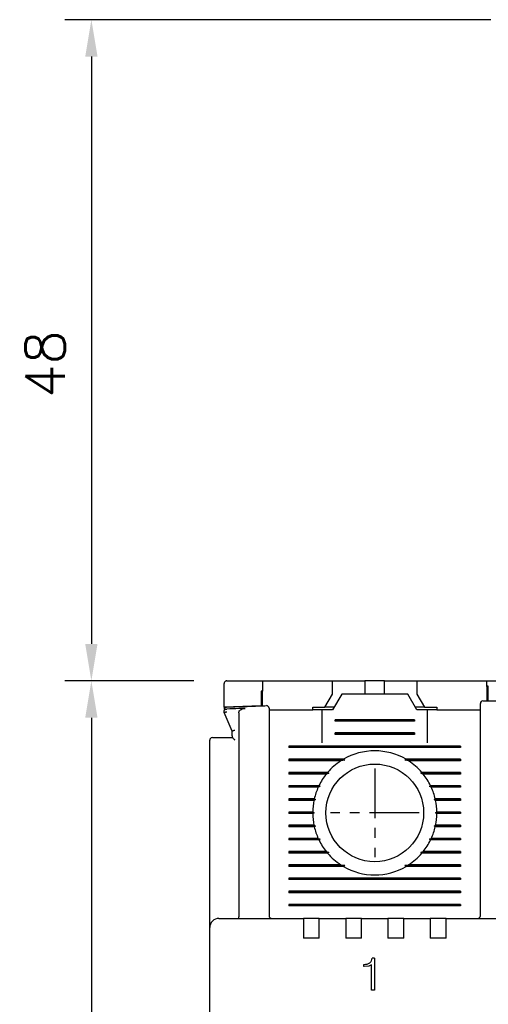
# Model space of a CAD drawing. Extents: x 2148 to 5118, y -907 to 1533.
# Tile 8 of 29: x 4303 to 4338, y 1369 to 1444. Entities that reach past the tile are written whole.
import ezdxf

# ---------------------------------------------------------------- set-up
doc = ezdxf.new("R2010")
doc.units = 0
doc.header["$LTSCALE"] = 3
doc.header["$MEASUREMENT"] = 0
doc.linetypes.add('CENTER', pattern=[2, 1.25, -0.25, 0.25, -0.25])
doc.layers.get('0').update_dxf_attribs({"linetype": 'CONTINUOUS'})
doc.layers.get('Defpoints').update_dxf_attribs({"linetype": 'CONTINUOUS'})
doc.layers.add('cen', color=1, linetype='CENTER')
doc.layers.add('di', color=3, linetype='CONTINUOUS')
doc.styles.add('KIM', font='ROMANS.shx', dxfattribs={"height": 5, "bigfont": 'GSG1.shx'})
doc.styles.get("Standard").update_dxf_attribs({"font": 'romans.shx', "height": 3, "bigfont": 'ghs.shx'})
doc.dimstyles.new('STANDARD$0', dxfattribs={"dimtxt": 5, "dimasz": 5, "dimexe": 1, "dimexo": 2, "dimgap": 2, "dimtad": 1, "dimdec": 4, "dimzin": 12, "dimdsep": 46, "dimtxsty": 'KIM', "dimcen": -1, "dimdle": 0.1, "dimadec": 0, "dimazin": 0, "dimtfac": 1, "dimtdec": 4, "dimtmove": 0, "dimatfit": 3, "dimfxl": 0, "dimtolj": 1, "dimtzin": 0, "dimarcsym": 0})

# ---------------------------------------------------------------- blocks, each defined once
blk = doc.blocks.new('*D54')
at = {"layer": 'Defpoints', "color": 0}
for p in [(4318.068, 1393.607), (4308.306, 1295.007), (4342.268, 1295.007)]:
    blk.add_point(p, dxfattribs=at)
at = {"layer": 'di'}
for p, q in [((4316.068, 1393.607), (4306.306, 1393.607)), ((4308.306, 1390.807), (4308.306, 1297.807)), ((4340.268, 1295.007), (4306.306, 1295.007))]:
    blk.add_line(p, q, dxfattribs=at)
for points in [[(4307.839, 1390.807), (4308.772, 1390.807), (4308.306, 1393.607)], [(4307.839, 1297.807), (4308.772, 1297.807), (4308.306, 1295.007)]]:
    blk.add_solid(points, dxfattribs=at)
at = {"layer": 'di', "insert": (4304.806, 1344.707), "char_height": 3, "attachment_point": 5, "rotation": 90}
blk.add_mtext('\\A1;98.5', dxfattribs=at)
blk = doc.blocks.new('*D69')
at = {"layer": 'Defpoints', "color": 0}
for p in [(4340.568, 1443.707), (4308.306, 1393.607), (4318.068, 1393.607)]:
    blk.add_point(p, dxfattribs=at)
at = {"layer": 'di'}
for p, q in [((4338.568, 1443.707), (4306.306, 1443.707)), ((4308.306, 1440.907), (4308.306, 1396.407)), ((4316.068, 1393.607), (4306.306, 1393.607))]:
    blk.add_line(p, q, dxfattribs=at)
for points in [[(4307.839, 1440.907), (4308.772, 1440.907), (4308.306, 1443.707)], [(4307.839, 1396.407), (4308.772, 1396.407), (4308.306, 1393.607)]]:
    blk.add_solid(points, dxfattribs=at)
at = {"layer": 'di', "insert": (4304.806, 1417.595), "char_height": 3, "attachment_point": 5, "rotation": 90}
blk.add_mtext('\\A1;48', dxfattribs=at)

msp = doc.modelspace()

# ---------------------------------------------------------------- linework, layer by layer
for p, q in [((4318.368, 1391.607), (4318.368, 1393.407)), ((4321.268, 1393.607), (4321.268, 1392.821)), ((4321.268, 1393.607), (4326.568, 1393.607)), ((4326.568, 1392.607), (4326.568, 1393.607)), ((4326.568, 1393.607), (4328.518, 1393.607)), ((4328.518, 1393.607), (4329.018, 1393.607)), ((4329.018, 1393.607), (4329.018, 1392.607)), ((4330.518, 1393.607), (4329.018, 1393.607)), ((4330.518, 1392.607), (4330.518, 1393.607)), ((4330.518, 1393.607), (4331.018, 1393.607)), ((4331.018, 1393.607), (4332.968, 1393.607)), ((4332.968, 1393.607), (4332.968, 1392.607)), ((4332.968, 1393.607), (4338.268, 1393.607)), ((4338.268, 1393.193), (4338.268, 1393.607)), ((4338.268, 1393.607), (4340.968, 1393.607)), ((4338.268, 1393.193), (4338.268, 1392.093)), ((4338.368, 1392.094), (4338.368, 1393.194)), ((4321.168, 1392.817), (4321.168, 1391.718)), ((4321.268, 1391.721), (4321.268, 1392.821)), ((4325.991, 1391.607), (4326.568, 1392.607)), ((4327.268, 1392.607), (4326.575, 1391.407)), ((4332.268, 1392.607), (4327.268, 1392.607)), ((4332.961, 1391.407), (4332.268, 1392.607)), ((4332.968, 1392.607), (4333.545, 1391.607)), ((4321.168, 1391.718), (4318.368, 1391.607)), ((4318.368, 1391.607), (4318.368, 1391.463)), ((4318.561, 1391.466), (4318.568, 1391.466)), ((4325.068, 1391.607), (4325.991, 1391.607)), ((4325.068, 1391.407), (4325.068, 1391.607)), ((4326.691, 1391.607), (4325.991, 1391.607)), ((4333.545, 1391.607), (4332.845, 1391.607)), ((4333.545, 1391.607), (4334.468, 1391.607)), ((4334.468, 1391.607), (4334.468, 1391.407)), ((4318.368, 1391.208), (4318.368, 1391.335)), ((4318.368, 1391.207), (4318.368, 1391.208)), ((4318.968, 1389.807), (4318.368, 1391.207)), ((4319.468, 1391.188), (4319.468, 1375.793)), ((4321.768, 1391.407), (4325.068, 1391.407)), ((4325.768, 1391.407), (4325.068, 1391.407)), ((4325.768, 1391.407), (4325.768, 1388.907)), ((4326.575, 1391.407), (4325.768, 1391.407)), ((4333.768, 1391.407), (4332.961, 1391.407)), ((4333.768, 1388.907), (4333.768, 1391.407)), ((4334.468, 1391.407), (4333.768, 1391.407)), ((4334.468, 1391.407), (4337.768, 1391.407)), ((4337.768, 1375.807), (4337.768, 1391.01)), ((4321.768, 1390.649), (4321.768, 1375.807)), ((4326.768, 1390.55), (4326.768, 1390.665)), ((4332.768, 1390.665), (4326.768, 1390.665)), ((4332.768, 1390.607), (4326.768, 1390.607)), ((4332.768, 1390.55), (4326.768, 1390.55)), ((4332.768, 1390.665), (4332.768, 1390.55)), ((4317.968, 1389.307), (4318.969, 1389.307)), ((4318.968, 1389.441), (4318.968, 1389.808)), ((4318.968, 1389.808), (4318.968, 1389.807)), ((4318.968, 1389.441), (4318.969, 1389.307)), ((4318.968, 1389.441), (4318.968, 1389.307)), ((4326.768, 1389.55), (4326.768, 1389.665)), ((4332.768, 1389.665), (4326.768, 1389.665)), ((4332.768, 1389.607), (4326.768, 1389.607)), ((4332.768, 1389.55), (4326.768, 1389.55)), ((4332.768, 1389.665), (4332.768, 1389.55)), ((4317.268, 1375.735), (4317.268, 1389.107)), ((4323.268, 1388.665), (4323.268, 1388.55)), ((4336.268, 1388.665), (4323.268, 1388.665)), ((4336.268, 1388.607), (4323.268, 1388.607)), ((4336.268, 1388.55), (4323.268, 1388.55)), ((4336.268, 1388.665), (4336.268, 1388.55)), ((4327.396, 1387.665), (4323.268, 1387.665)), ((4323.268, 1387.665), (4323.268, 1387.55)), ((4327.497, 1387.607), (4323.268, 1387.607)), ((4327.209, 1387.55), (4323.268, 1387.55)), ((4327.497, 1387.607), (4327.209, 1387.55)), ((4327.396, 1387.665), (4327.497, 1387.607)), ((4332.04, 1387.607), (4332.14, 1387.665)), ((4332.327, 1387.55), (4332.04, 1387.607)), ((4336.268, 1387.607), (4332.04, 1387.607)), ((4336.268, 1387.665), (4332.14, 1387.665)), ((4336.268, 1387.55), (4332.327, 1387.55)), ((4336.268, 1387.665), (4336.268, 1387.55)), ((4326.199, 1386.665), (4323.268, 1386.665)), ((4323.268, 1386.665), (4323.268, 1386.55)), ((4326.281, 1386.607), (4323.268, 1386.607)), ((4326.103, 1386.55), (4323.268, 1386.55)), ((4327.368, 1386.407), (4327.369, 1386.424)), ((4332.167, 1386.424), (4332.168, 1386.407)), ((4336.268, 1386.607), (4333.255, 1386.607)), ((4336.268, 1386.665), (4333.337, 1386.665)), ((4336.268, 1386.55), (4333.433, 1386.55)), ((4336.268, 1386.665), (4336.268, 1386.55)), ((4325.542, 1385.665), (4323.268, 1385.665)), ((4323.268, 1385.665), (4323.268, 1385.55)), ((4325.626, 1385.607), (4323.268, 1385.607)), ((4325.488, 1385.55), (4323.268, 1385.55)), ((4336.268, 1385.607), (4333.911, 1385.607)), ((4336.268, 1385.665), (4333.994, 1385.665)), ((4336.268, 1385.55), (4334.048, 1385.55)), ((4336.268, 1385.665), (4336.268, 1385.55)), ((4325.189, 1384.665), (4323.268, 1384.665)), ((4323.268, 1384.665), (4323.268, 1384.55)), ((4325.278, 1384.607), (4323.268, 1384.607)), ((4325.163, 1384.55), (4323.268, 1384.55)), ((4325.278, 1384.607), (4325.163, 1384.55)), ((4325.189, 1384.665), (4325.278, 1384.607)), ((4334.258, 1384.607), (4334.348, 1384.665)), ((4334.373, 1384.55), (4334.258, 1384.607)), ((4336.268, 1384.607), (4334.258, 1384.607)), ((4336.268, 1384.665), (4334.348, 1384.665)), ((4336.268, 1384.55), (4334.373, 1384.55)), ((4336.268, 1384.665), (4336.268, 1384.55)), ((4325.068, 1383.665), (4323.268, 1383.665)), ((4323.268, 1383.665), (4323.268, 1383.55)), ((4325.168, 1383.607), (4323.268, 1383.607)), ((4325.068, 1383.55), (4323.268, 1383.55)), ((4325.068, 1383.665), (4325.168, 1383.607)), ((4325.168, 1383.607), (4325.068, 1383.55)), ((4334.368, 1383.607), (4334.468, 1383.665)), ((4336.268, 1383.607), (4334.368, 1383.607)), ((4334.468, 1383.55), (4334.368, 1383.607)), ((4336.268, 1383.665), (4334.468, 1383.665)), ((4336.268, 1383.55), (4334.468, 1383.55)), ((4336.268, 1383.665), (4336.268, 1383.55)), ((4325.163, 1382.665), (4323.268, 1382.665)), ((4323.268, 1382.665), (4323.268, 1382.55)), ((4325.278, 1382.607), (4323.268, 1382.607)), ((4325.189, 1382.55), (4323.268, 1382.55)), ((4325.163, 1382.665), (4325.278, 1382.607)), ((4325.278, 1382.607), (4325.189, 1382.55)), ((4334.258, 1382.607), (4334.373, 1382.665)), ((4334.348, 1382.55), (4334.258, 1382.607)), ((4336.268, 1382.607), (4334.258, 1382.607)), ((4336.268, 1382.55), (4334.348, 1382.55)), ((4336.268, 1382.665), (4334.373, 1382.665)), ((4336.268, 1382.665), (4336.268, 1382.55)), ((4325.488, 1381.665), (4323.268, 1381.665)), ((4323.268, 1381.665), (4323.268, 1381.55)), ((4325.626, 1381.607), (4323.268, 1381.607)), ((4325.542, 1381.55), (4323.268, 1381.55)), ((4336.268, 1381.607), (4333.911, 1381.607)), ((4336.268, 1381.55), (4333.994, 1381.55)), ((4336.268, 1381.665), (4334.048, 1381.665)), ((4336.268, 1381.665), (4336.268, 1381.55)), ((4326.103, 1380.665), (4323.268, 1380.665)), ((4323.268, 1380.665), (4323.268, 1380.55)), ((4326.281, 1380.607), (4323.268, 1380.607)), ((4326.199, 1380.55), (4323.268, 1380.55)), ((4327.368, 1380.792), (4327.368, 1380.807)), ((4332.168, 1380.807), (4332.168, 1380.792)), ((4336.268, 1380.607), (4333.255, 1380.607)), ((4336.268, 1380.55), (4333.337, 1380.55)), ((4336.268, 1380.665), (4333.433, 1380.665)), ((4336.268, 1380.665), (4336.268, 1380.55)), ((4327.209, 1379.665), (4323.268, 1379.665)), ((4323.268, 1379.665), (4323.268, 1379.55)), ((4327.497, 1379.607), (4323.268, 1379.607)), ((4327.396, 1379.55), (4323.268, 1379.55)), ((4327.209, 1379.665), (4327.497, 1379.607)), ((4327.497, 1379.607), (4327.396, 1379.55)), ((4332.04, 1379.607), (4332.327, 1379.665)), ((4336.268, 1379.607), (4332.04, 1379.607)), ((4332.14, 1379.55), (4332.04, 1379.607)), ((4336.268, 1379.55), (4332.14, 1379.55)), ((4336.268, 1379.665), (4332.327, 1379.665)), ((4336.268, 1379.665), (4336.268, 1379.55)), ((4323.268, 1378.665), (4323.268, 1378.55)), ((4336.268, 1378.665), (4323.268, 1378.665)), ((4336.268, 1378.607), (4323.268, 1378.607)), ((4336.268, 1378.55), (4323.268, 1378.55)), ((4336.268, 1378.665), (4336.268, 1378.55)), ((4323.268, 1377.665), (4323.268, 1377.55)), ((4336.268, 1377.665), (4323.268, 1377.665)), ((4336.268, 1377.607), (4323.268, 1377.607)), ((4336.268, 1377.55), (4323.268, 1377.55)), ((4336.268, 1377.665), (4336.268, 1377.55)), ((4323.268, 1376.665), (4323.268, 1376.55)), ((4336.268, 1376.665), (4323.268, 1376.665)), ((4336.268, 1376.607), (4323.268, 1376.607)), ((4336.268, 1376.55), (4323.268, 1376.55)), ((4336.268, 1376.665), (4336.268, 1376.55)), ((4319.468, 1375.791), (4319.468, 1375.793)), ((4317.268, 1374.907), (4317.268, 1375.735)), ((4317.968, 1375.607), (4324.368, 1375.607)), ((4324.368, 1375.607), (4324.368, 1374.916)), ((4325.568, 1375.607), (4324.368, 1375.607)), ((4325.568, 1375.607), (4327.568, 1375.607)), ((4325.568, 1374.916), (4325.568, 1375.607)), ((4327.568, 1375.607), (4327.568, 1374.916)), ((4328.768, 1375.607), (4327.568, 1375.607)), ((4328.768, 1375.607), (4330.768, 1375.607)), ((4328.768, 1374.916), (4328.768, 1375.607)), ((4330.768, 1375.607), (4330.768, 1374.916)), ((4331.968, 1375.607), (4330.768, 1375.607)), ((4331.968, 1375.607), (4333.968, 1375.607)), ((4331.968, 1374.916), (4331.968, 1375.607)), ((4333.968, 1375.607), (4333.968, 1374.916)), ((4335.168, 1375.607), (4333.968, 1375.607)), ((4335.168, 1375.607), (4349.368, 1375.607)), ((4335.168, 1374.916), (4335.168, 1375.607)), ((4317.268, 1312.307), (4317.268, 1374.907)), ((4324.368, 1374.916), (4324.368, 1374.107)), ((4325.568, 1374.107), (4325.568, 1374.916)), ((4327.568, 1374.916), (4327.568, 1374.107)), ((4328.768, 1374.107), (4328.768, 1374.916)), ((4330.768, 1374.916), (4330.768, 1374.107)), ((4331.968, 1374.107), (4331.968, 1374.916)), ((4333.968, 1374.916), (4333.968, 1374.107)), ((4335.168, 1374.107), (4335.168, 1374.916)), ((4325.568, 1374.107), (4324.368, 1374.107)), ((4328.768, 1374.107), (4327.568, 1374.107)), ((4331.968, 1374.107), (4330.768, 1374.107)), ((4335.168, 1374.107), (4333.968, 1374.107)), ((4328.935, 1371.966), (4328.935, 1372.127)), ((4328.949, 1372.127), (4328.935, 1372.127)), ((4329.533, 1372.102), (4329.31, 1372)), ((4329.533, 1370.172), (4329.533, 1372.102)), ((4329.758, 1372.607), (4329.56, 1372.607)), ((4329.758, 1372.607), (4329.758, 1370.172)), ((4328.969, 1371.966), (4328.935, 1371.966)), ((4329.31, 1372), (4328.969, 1371.966)), ((4329.758, 1370.172), (4329.533, 1370.172))]:
    msp.add_line(p, q)
at = {"flags": 128}
for points in [[(4338.368, 1393.194), (4338.356, 1393.194), (4338.343, 1393.194), (4338.331, 1393.194), (4338.318, 1393.194), (4338.306, 1393.194), (4338.293, 1393.194), (4338.281, 1393.194), (4338.268, 1393.193)], [(4321.268, 1392.821), (4321.256, 1392.82), (4321.243, 1392.82), (4321.231, 1392.819), (4321.218, 1392.819), (4321.206, 1392.819), (4321.193, 1392.818), (4321.181, 1392.818), (4321.168, 1392.817)], [(4326.199, 1386.665), (4326.241, 1386.635), (4326.281, 1386.607)], [(4333.255, 1386.607), (4333.295, 1386.635), (4333.337, 1386.665)], [(4325.542, 1385.665), (4325.609, 1385.619), (4325.626, 1385.607)], [(4325.626, 1381.607), (4325.608, 1381.596), (4325.542, 1381.55)], [(4333.994, 1381.55), (4333.928, 1381.596), (4333.911, 1381.607)], [(4326.281, 1380.607), (4326.241, 1380.579), (4326.199, 1380.55)], [(4333.337, 1380.55), (4333.295, 1380.579), (4333.255, 1380.607)]]:
    msp.add_lwpolyline(points, dxfattribs=at)
msp.add_circle((4329.768, 1383.607), 3.7)
for centre, radius, start, end in [((4318.568, 1391.416), 0.2, 92.37773, 180), ((4321.568, 1391.532), 0.2, 0, 92.07661), ((4337.968, 1391.891), 0.2, 90.43128, 180), ((4317.468, 1389.107), 0.2, 90, 180), ((4329.768, 1383.607), 4.7, 59.69459, 120.30541), ((4329.768, 1383.607), 4.7, 122.98851, 139.41451), ((4329.768, 1383.607), 4.7, 40.58549, 57.01149), ((4329.768, 1383.607), 4.7, 141.24336, 154.03539), ((4329.768, 1383.607), 4.7, 25.96461, 38.75664), ((4329.768, 1383.607), 4.7, 155.59098, 166.99418), ((4329.768, 1383.607), 4.7, 13.00582, 24.40902), ((4329.768, 1383.607), 4.7, 168.43486, 179.29616), ((4329.768, 1383.607), 4.7, 0.70384, 11.56514), ((4329.768, 1383.607), 4.7, 180.70384, 191.56514), ((4329.768, 1383.607), 4.7, 348.43486, 359.29616), ((4329.768, 1383.607), 4.7, 193.00582, 204.40902), ((4329.768, 1383.607), 4.7, 335.59098, 346.99418), ((4329.768, 1383.607), 4.7, 205.96461, 218.75664), ((4329.768, 1383.607), 4.7, 321.24336, 334.03539), ((4329.768, 1383.607), 4.7, 220.58549, 237.01149), ((4329.768, 1383.607), 4.7, 302.98851, 319.41451), ((4329.768, 1383.607), 4.7, 239.69459, 300.30541), ((4321.968, 1375.807), 0.2, 180, 270), ((4337.568, 1375.807), 0.2, 270, 0), ((4317.968, 1374.907), 0.7, 90, 180)]:
    msp.add_arc(centre, radius, start, end)
for points, knots in [([(4318.568, 1393.607), (4318.558, 1393.607), (4318.537, 1393.606), (4318.502, 1393.597), (4318.458, 1393.578), (4318.403, 1393.53), (4318.373, 1393.47), (4318.369, 1393.424), (4318.368, 1393.407)], [0, 0, 0, 0, 0.060672, 0.121106, 0.221378, 0.403426, 0.784337, 1, 1, 1, 1]), ([(4318.568, 1393.607), (4319.235, 1393.607), (4320.134, 1393.607), (4321.035, 1393.607), (4321.268, 1393.607)], [0, 0, 0, 0, 0.74068, 1, 1, 1, 1]), ([(4318.368, 1391.335), (4318.368, 1391.335), (4318.368, 1391.349), (4318.374, 1391.377), (4318.401, 1391.413), (4318.445, 1391.442), (4318.499, 1391.461), (4318.541, 1391.465), (4318.561, 1391.466)], [0, 0, 0, 0, 0.009264, 0.207415, 0.425731, 0.62284, 0.811258, 1, 1, 1, 1]), ([(4318.56, 1391.615), (4319.389, 1391.649), (4320.389, 1391.689), (4321.389, 1391.726), (4321.561, 1391.732)], [0, 0, 0, 0, 0.828561, 1, 1, 1, 1]), ([(4319.946, 1391.522), (4319.787, 1391.516), (4319.327, 1391.498), (4318.868, 1391.479), (4318.568, 1391.466)], [0, 0, 0, 0, 0.347023, 1, 1, 1, 1]), ([(4319.468, 1391.188), (4319.472, 1391.221), (4319.48, 1391.286), (4319.544, 1391.378), (4319.658, 1391.462), (4319.801, 1391.51), (4319.906, 1391.519), (4319.946, 1391.522)], [0, 0, 0, 0, 0.153927, 0.307272, 0.508922, 0.810684, 1, 1, 1, 1]), ([(4321.768, 1391.532), (4321.768, 1391.531), (4321.768, 1391.527), (4321.768, 1391.454), (4321.768, 1391.258), (4321.768, 1390.981), (4321.768, 1390.76), (4321.768, 1390.649)], [0, 0, 0, 0, 0.071023, 0.303121, 0.535369, 0.767685, 1, 1, 1, 1]), ([(4337.768, 1391.01), (4337.768, 1391.044), (4337.768, 1391.188), (4337.768, 1391.432), (4337.768, 1391.686), (4337.768, 1391.858), (4337.768, 1391.88), (4337.768, 1391.891)], [0, 0, 0, 0, 0.0708776, 0.3031649, 0.5354459, 0.7677235, 1, 1, 1, 1]), ([(4337.967, 1392.091), (4338.139, 1392.093), (4339.139, 1392.1), (4340.14, 1392.103), (4340.968, 1392.106)], [0, 0, 0, 0, 0.172485, 1, 1, 1, 1]), ([(4318.368, 1391.208), (4318.37, 1391.211), (4318.375, 1391.217), (4318.408, 1391.231), (4318.457, 1391.246), (4318.512, 1391.26), (4318.551, 1391.269), (4318.567, 1391.272), (4318.568, 1391.272)], [0, 0, 0, 0, 0.209295, 0.41851, 0.629608, 0.844752, 0.985696, 1, 1, 1, 1]), ([(4317.468, 1389.307), (4317.471, 1389.307), (4317.477, 1389.307), (4317.538, 1389.307), (4317.651, 1389.307), (4317.8, 1389.307), (4317.912, 1389.307), (4317.968, 1389.307)], [0, 0, 0, 0, 0.145708, 0.36058, 0.574127, 0.787052, 1, 1, 1, 1]), ([(4318.968, 1389.808), (4318.97, 1389.811), (4318.975, 1389.817), (4319.008, 1389.831), (4319.057, 1389.846), (4319.112, 1389.86), (4319.151, 1389.868), (4319.167, 1389.871), (4319.168, 1389.872)], [0, 0, 0, 0, 0.209276, 0.418495, 0.629591, 0.844729, 0.985697, 1, 1, 1, 1]), ([(4318.969, 1389.307), (4318.973, 1389.306), (4318.981, 1389.303), (4319.013, 1389.277), (4319.065, 1389.23), (4319.122, 1389.176), (4319.158, 1389.14), (4319.167, 1389.131), (4319.168, 1389.13)], [0, 0, 0, 0, 0.160599, 0.320103, 0.563048, 0.89367, 0.992091, 1, 1, 1, 1]), ([(4326.281, 1386.607), (4326.263, 1386.602), (4326.204, 1386.583), (4326.145, 1386.563), (4326.103, 1386.55)], [0, 0, 0, 0, 0.296334, 1, 1, 1, 1]), ([(4333.433, 1386.55), (4333.392, 1386.563), (4333.332, 1386.583), (4333.273, 1386.602), (4333.255, 1386.607)], [0, 0, 0, 0, 0.703666, 1, 1, 1, 1]), ([(4325.626, 1385.607), (4325.622, 1385.606), (4325.576, 1385.587), (4325.53, 1385.568), (4325.488, 1385.55)], [0, 0, 0, 0, 0.0763314, 1, 1, 1, 1]), ([(4333.911, 1385.607), (4333.916, 1385.611), (4333.944, 1385.631), (4333.972, 1385.65), (4333.994, 1385.665)], [0, 0, 0, 0, 0.205244, 1, 1, 1, 1]), ([(4334.048, 1385.55), (4334.006, 1385.568), (4333.96, 1385.587), (4333.914, 1385.606), (4333.911, 1385.607)], [0, 0, 0, 0, 0.923661, 1, 1, 1, 1]), ([(4325.488, 1381.665), (4325.53, 1381.647), (4325.576, 1381.628), (4325.622, 1381.609), (4325.626, 1381.607)], [0, 0, 0, 0, 0.9223348, 1, 1, 1, 1]), ([(4333.911, 1381.607), (4333.914, 1381.609), (4333.96, 1381.628), (4334.006, 1381.647), (4334.048, 1381.665)], [0, 0, 0, 0, 0.077673, 1, 1, 1, 1]), ([(4326.103, 1380.665), (4326.144, 1380.652), (4326.204, 1380.632), (4326.263, 1380.613), (4326.281, 1380.607)], [0, 0, 0, 0, 0.702613, 1, 1, 1, 1]), ([(4333.255, 1380.607), (4333.273, 1380.613), (4333.333, 1380.632), (4333.392, 1380.652), (4333.433, 1380.665)], [0, 0, 0, 0, 0.297387, 1, 1, 1, 1]), ([(4319.468, 1375.791), (4319.467, 1375.77), (4319.465, 1375.726), (4319.455, 1375.67), (4319.441, 1375.629), (4319.427, 1375.611), (4319.418, 1375.608), (4319.415, 1375.607), (4319.414, 1375.607)], [0, 0, 0, 0, 0.21746, 0.434773, 0.655999, 0.884661, 0.986784, 1, 1, 1, 1]), ([(4328.949, 1372.127), (4329.028, 1372.128), (4329.186, 1372.131), (4329.325, 1372.205), (4329.395, 1372.242)], [0, 0, 0, 0, 0.5035163, 1, 1, 1, 1]), ([(4329.395, 1372.242), (4329.42, 1372.265), (4329.471, 1372.312), (4329.538, 1372.435), (4329.551, 1372.539), (4329.56, 1372.607)], [0, 0, 0, 0, 0.249878, 0.499428, 1, 1, 1, 1])]:
    msp.add_open_spline(points, degree=3, knots=knots)
at = {"layer": 'cen'}
for p, q in [((4329.768, 1386.962), (4329.768, 1380.253)), ((4333.123, 1383.607), (4326.413, 1383.607))]:
    msp.add_line(p, q, dxfattribs=at)

# ---------------------------------------------------------------- dimensions: what is measured, and where the dimension line sits
at = {"layer": 'di'}
for base, p1, p2, text, picture, middle in [((4308.306, 1393.607), (4340.568, 1443.707), (4318.068, 1393.607), '48', '*D69', (4308.306, 1417.595)), ((4308.306, 1295.007), (4318.068, 1393.607), (4342.268, 1295.007), '98.5', '*D54', (4308.306, 1344.707))]:
    dim = msp.add_linear_dim(base=base, p1=p1, p2=p2, angle=90, text=text, dimstyle='STANDARD$0', override={"dimtxt": 3, "dimasz": 2.8, "dimexe": 2, "dimdec": 2, "dimzin": 8, "dimtxsty": 'Standard', "dimcen": 0, "dimclrd": 256, "dimclre": 256, "dimclrt": 256, "dimadec": 2, "dimazin": 2, "dimtfac": 0.6, "dimtdec": 2, "dimtzin": 8, "dimlwd": 65535, "dimlwe": 65535, "dimarcsym": 1}, dxfattribs=at)
    dim.commit()
    dim.dimension.update_dxf_attribs({"geometry": picture, "text_midpoint": middle, "dimtype": 160})

doc.saveas('drawing.dxf')
